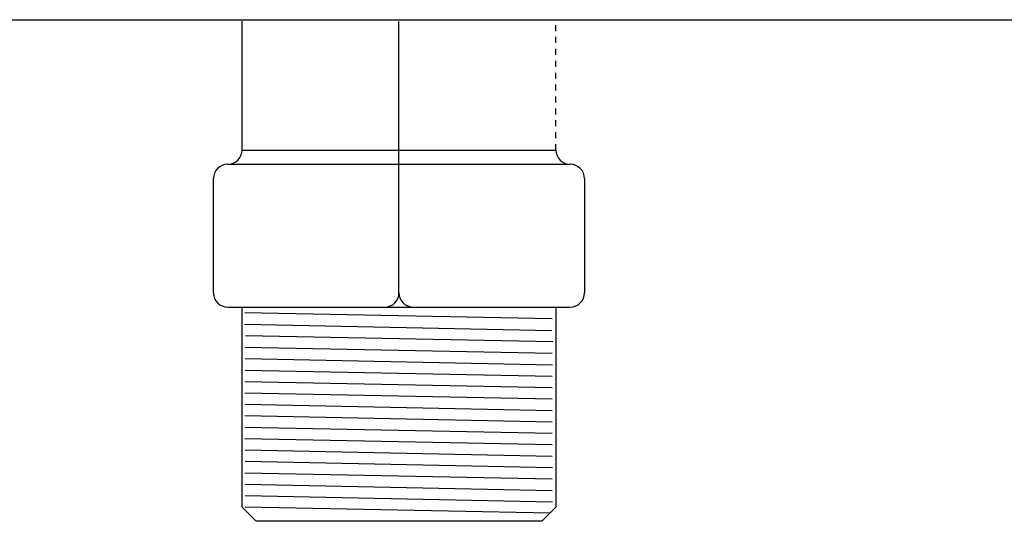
# Model space of a CAD drawing. Header units: centimetres. Extents: x 4745 to 39369, y 17389 to 19524.
# Tile 78 of 188: x 21097.67 to 21114.23, y 17959.5 to 17967.93. Entities that reach past the tile are written whole.
import ezdxf

# ---------------------------------------------------------------- set-up
doc = ezdxf.new("R2010")
doc.units = ezdxf.units.CM
doc.linetypes.add('HIDDEN', pattern=[0.375, 0.25, -0.125])
doc.layers.add('UKRYTA', color=250, linetype='HIDDEN')
doc.linetypes.add('CPFLEX', pattern='A,0.0001,-0.2,[131,LTYPESHP.SHX,S=0.2,R=0,X=-0.2,Y=0],-0.4,[131,LTYPESHP.SHX,S=0.2,R=180,X=0.2,Y=0],-0.2', length=0.8001)

# ---------------------------------------------------------------- blocks, each defined once
blk = doc.blocks.new('VITRIX PRO 35 55')
at = {"linetype": 'Continuous'}
for p, q in [((-211.811, -492.281), (230.189, -492.281)), ((-1.811, -501.406), (-1.811, -492.378)), ((9.189, -511.406), (9.189, -492.406)), ((-1.811, -501.406), (20.189, -501.406)), ((-2.811, -502.406), (21.189, -502.406)), ((21.189, -502.406), (21.189, -502.406)), ((-3.811, -511.406), (-3.811, -503.406)), ((22.189, -503.406), (22.189, -511.406)), ((-2.811, -512.406), (21.189, -512.406)), ((-1.609, -512.783), (19.922, -513.213)), ((-1.634, -513.608), (19.897, -514.038)), ((-1.567, -514.396), (19.964, -514.825)), ((-1.616, -515.205), (19.915, -515.634)), ((-1.59, -516.009), (19.942, -516.439)), ((-1.598, -516.813), (19.933, -517.243)), ((-1.606, -517.605), (19.925, -518.035)), ((-1.604, -518.403), (19.928, -518.833)), ((-1.602, -519.208), (19.929, -519.638)), ((-1.611, -520.003), (19.92, -520.433)), ((-1.606, -520.806), (19.925, -521.236)), ((-1.606, -521.606), (19.925, -522.036)), ((-1.6, -522.402), (19.931, -522.832)), ((-1.593, -523.204), (19.939, -523.634)), ((-1.608, -524.006), (19.923, -524.436)), ((-1.606, -524.806), (19.926, -525.236)), ((-1.59, -525.603), (19.941, -526.033)), ((-1.811, -526.406), (-0.811, -527.406)), ((-1.579, -526.396), (19.773, -526.822)), ((20.189, -526.406), (19.189, -527.406)), ((19.189, -527.406), (-0.811, -527.406))]:
    blk.add_line(p, q, dxfattribs=at)
blk.add_line((20.189, -501.406), (20.189, -492.281))
at = {"linetype": 'CPFLEX'}
for p, q in [((-1.811, -526.406), (-1.811, -512.406)), ((20.189, -512.406), (20.189, -526.406))]:
    blk.add_line(p, q, dxfattribs=at)
at = {"linetype": 'Continuous'}
for centre, start, end in [((-2.811, -501.406), 270, 0), ((21.189, -501.406), 180, 270), ((-2.811, -503.406), 90, 180), ((21.189, -503.406), 0, 90), ((-2.811, -511.406), 180, 270), ((8.189, -511.406), 270, 0), ((10.189, -511.406), 180, 270), ((21.189, -511.406), 270, 0)]:
    blk.add_arc(centre, 1, start, end, dxfattribs=at)

msp = doc.modelspace()

# ---------------------------------------------------------------- block references
at = {"layer": 'UKRYTA', "color": 18, "true_color": 0x000000, "xscale": 0.24, "yscale": 0.24, "zscale": 0.24}
msp.add_blockref('VITRIX PRO 35 55', (21101.846, 18086.078), dxfattribs=at)

doc.saveas('drawing.dxf')
